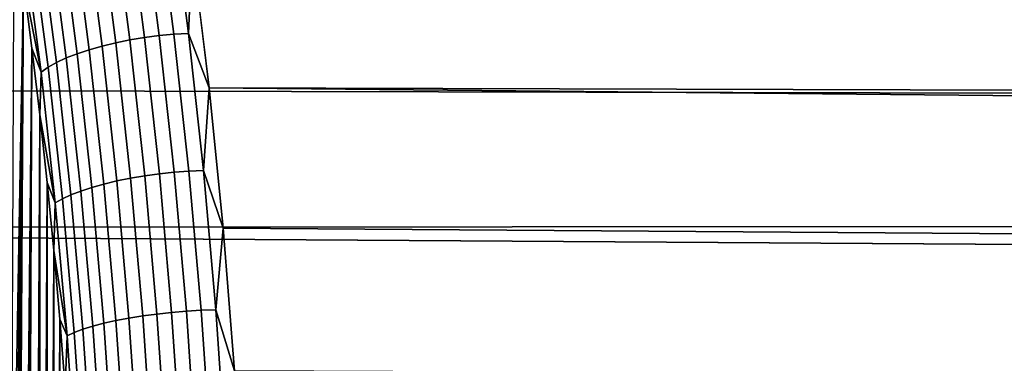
# Model space of a CAD drawing. Header units: metres. Extents: x -22 to 239, y -22 to 22.
# Tile 143 of 256: x 115.11 to 121.06, y 3.12 to 5.2. Entities that reach past the tile are written whole.
import ezdxf

# ---------------------------------------------------------------- set-up
doc = ezdxf.new("R2010")
doc.units = ezdxf.units.M
doc.layers.add('solid_10_151_033_XXX', color=7, linetype='CONTINUOUS')

msp = doc.modelspace()

# ---------------------------------------------------------------- linework, layer by layer
at = {"layer": 'solid_10_151_033_XXX'}
for points in [[(116.034889, 6.438756, 157.703644), (200.804764, 5.760885, 188.248444), (200.710114, 5.154309, 187.9711), (116.152733, 5.623461, 157.379883)], [(115.77655, 5.078763, 157.168091), (115.671349, 5.884595, 157.457138), (115.758926, 5.90123, 157.446289), (115.864426, 5.093121, 157.156418)], [(115.864426, 5.093121, 157.156418), (115.758926, 5.90123, 157.446289), (115.84774, 5.914391, 157.444794), (115.953484, 5.104478, 157.154282)], [(115.953484, 5.104478, 157.154282), (115.84774, 5.914391, 157.444794), (115.936691, 5.92391, 157.452713), (116.042595, 5.112694, 157.161728)], [(116.042595, 5.112694, 157.161728), (115.936691, 5.92391, 157.452713), (116.024635, 5.929668, 157.46994), (116.130646, 5.117664, 157.178665)], [(116.130646, 5.117664, 157.178665), (116.024635, 5.929668, 157.46994), (116.152733, 5.623461, 157.379883)], [(115.53093, 5.019681, 157.258377), (115.426949, 5.816138, 157.544067), (115.504311, 5.841779, 157.506348), (115.608749, 5.041811, 157.219406)], [(115.608749, 5.041811, 157.219406), (115.504311, 5.841779, 157.506348), (115.586113, 5.864695, 157.477249), (115.690964, 5.061588, 157.189178)], [(115.690964, 5.061588, 157.189178), (115.586113, 5.864695, 157.477249), (115.671349, 5.884595, 157.457138), (115.77655, 5.078763, 157.168091)], [(115.063683, 2.293744, 158.03299), (115.077126, 5.824073, 157.996033), (115.13311, 5.429069, 157.842239), (115.078491, 2.245205, 157.992279)], [(115.392365, 4.969504, 157.36055), (115.289421, 5.758, 157.643372), (115.355019, 5.788094, 157.589935), (115.458504, 4.995477, 157.305634)], [(115.458504, 4.995477, 157.305634), (115.355019, 5.788094, 157.589935), (115.426949, 5.816138, 157.544067), (115.53093, 5.019681, 157.258377)], [(115.282227, 4.913579, 157.49054), (115.180443, 5.693202, 157.770187), (115.230988, 5.726236, 157.70372), (115.333359, 4.94209, 157.42244)], [(115.333359, 4.94209, 157.42244), (115.230988, 5.726236, 157.70372), (115.289421, 5.758, 157.643372), (115.392365, 4.969504, 157.36055)], [(115.239609, 4.884332, 157.56398), (115.13311, 5.429069, 157.842239), (115.138435, 5.659314, 157.841965)], [(115.239609, 4.884332, 157.56398), (115.138435, 5.659314, 157.841965), (115.180443, 5.693202, 157.770187), (115.282227, 4.913579, 157.49054)], [(106.272514, 5.623467, 184.525558), (106.170769, 4.789724, 184.805099), (190.508652, 4.60146, 215.565262), (190.732132, 5.208739, 215.430954)], [(116.130646, 5.117664, 157.178665), (116.152733, 5.623461, 157.379883), (116.254471, 4.789724, 157.100357)], [(116.152733, 5.623461, 157.379883), (200.710114, 5.154309, 187.9711), (200.626297, 4.54769, 187.727814), (116.254471, 4.789724, 157.100357)], [(115.091042, 2.191492, 157.957825), (115.078491, 2.245205, 157.992279), (115.13311, 5.429069, 157.842239)], [(115.101082, 2.133641, 157.930222), (115.091042, 2.191492, 157.957825), (115.13311, 5.429069, 157.842239)], [(115.108536, 2.072157, 157.909744), (115.101082, 2.133641, 157.930222), (115.13311, 5.429069, 157.842239)], [(115.113197, 2.008567, 157.896927), (115.108536, 2.072157, 157.909744), (115.13311, 5.429069, 157.842239)], [(115.113197, 2.008567, 157.896927), (115.13311, 5.429069, 157.842239), (115.185158, 5.029309, 157.699234), (115.145462, 1.207909, 157.808289)], [(115.239609, 4.884332, 157.56398), (115.185158, 5.029309, 157.699234), (115.13311, 5.429069, 157.842239)], [(116.132782, 4.285392, 156.913956), (116.042595, 5.112694, 157.161728), (116.130646, 5.117664, 157.178665), (116.220924, 4.289558, 156.930649)], [(116.220924, 4.289558, 156.930649), (116.130646, 5.117664, 157.178665), (116.254471, 4.789724, 157.100357)], [(115.697685, 4.225978, 156.975052), (115.608749, 5.041811, 157.219406), (115.690964, 5.061588, 157.189178), (115.780251, 4.242556, 156.943878)], [(115.780251, 4.242556, 156.943878), (115.690964, 5.061588, 157.189178), (115.77655, 5.078763, 157.168091), (115.866142, 4.256952, 156.921951)], [(115.866142, 4.256952, 156.921951), (115.77655, 5.078763, 157.168091), (115.864426, 5.093121, 157.156418), (115.954269, 4.268986, 156.909576)], [(115.954269, 4.268986, 156.909576), (115.864426, 5.093121, 157.156418), (115.953484, 5.104478, 157.154282), (116.043526, 4.278506, 156.906906)], [(116.043526, 4.278506, 156.906906), (115.953484, 5.104478, 157.154282), (116.042595, 5.112694, 157.161728), (116.132782, 4.285392, 156.913956)], [(115.161621, 0.40312, 157.763885), (115.145462, 1.207909, 157.808289), (115.185158, 5.029309, 157.699234)], [(115.161621, -0.40312, 157.763885), (115.185158, 5.029309, 157.699234), (115.233208, 4.625257, 157.567215), (115.185165, -5.029214, 157.699203)], [(115.161621, -0.40312, 157.763885), (115.161621, 0.40312, 157.763885), (115.185158, 5.029309, 157.699234)], [(115.239609, 4.884332, 157.56398), (115.233208, 4.625257, 157.567215), (115.185158, 5.029309, 157.699234)], [(115.480026, 4.165372, 157.119705), (115.392365, 4.969504, 157.36055), (115.458504, 4.995477, 157.305634), (115.546616, 4.187142, 157.063522)], [(115.546616, 4.187142, 157.063522), (115.458504, 4.995477, 157.305634), (115.53093, 5.019681, 157.258377), (115.619476, 4.207429, 157.015106)], [(115.619476, 4.207429, 157.015106), (115.53093, 5.019681, 157.258377), (115.608749, 5.041811, 157.219406), (115.697685, 4.225978, 156.975052)], [(115.368896, 4.118497, 157.252411), (115.282227, 4.913579, 157.49054), (115.333359, 4.94209, 157.42244), (115.420532, 4.142394, 157.182922)], [(115.420532, 4.142394, 157.182922), (115.333359, 4.94209, 157.42244), (115.392365, 4.969504, 157.36055), (115.480026, 4.165372, 157.119705)], [(115.325768, 4.093982, 157.327255), (115.233208, 4.625257, 157.567215), (115.239609, 4.884332, 157.56398)], [(115.325768, 4.093982, 157.327255), (115.239609, 4.884332, 157.56398), (115.282227, 4.913579, 157.49054), (115.368896, 4.118497, 157.252411)], [(106.170769, 4.789724, 184.805099), (106.085472, 3.94032, 185.039459), (190.314774, 3.994674, 215.681107), (190.508652, 4.60146, 215.565262)], [(116.220924, 4.289558, 156.930649), (116.254471, 4.789724, 157.100357), (116.339775, 3.940318, 156.865982)], [(116.254471, 4.789724, 157.100357), (200.553253, 3.941481, 187.517502), (200.490921, 3.335457, 187.33905), (116.339775, 3.940318, 156.865982)], [(116.254471, 4.789724, 157.100357), (200.626297, 4.54769, 187.727814), (200.553253, 3.941481, 187.517502)], [(115.233208, 4.625257, 157.567215), (115.233215, -4.625154, 157.567184), (115.185165, -5.029214, 157.699203)], [(115.233208, 4.625257, 157.567215), (115.277222, 4.217257, 157.446289), (115.233215, -4.625154, 157.567184)], [(115.325768, 4.093982, 157.327255), (115.277222, 4.217257, 157.446289), (115.233208, 4.625257, 157.567215)], [(116.117584, 3.439072, 156.70343), (116.043526, 4.278506, 156.906906), (116.132782, 4.285392, 156.913956), (116.206963, 3.444607, 156.710144)], [(116.206963, 3.444607, 156.710144), (116.132782, 4.285392, 156.913956), (116.220924, 4.289558, 156.930649), (116.295174, 3.447955, 156.726639)], [(116.295174, 3.447955, 156.726639), (116.220924, 4.289558, 156.930649), (116.339775, 3.940318, 156.865982)], [(115.692307, 3.38194, 156.815018), (115.619476, 4.207429, 157.015106), (115.697685, 4.225978, 156.975052), (115.770836, 3.39685, 156.774078)], [(115.770836, 3.39685, 156.774078), (115.697685, 4.225978, 156.975052), (115.780251, 4.242556, 156.943878), (115.853683, 3.410175, 156.742111)], [(115.853683, 3.410175, 156.742111), (115.780251, 4.242556, 156.943878), (115.866142, 4.256952, 156.921951), (115.939827, 3.421746, 156.719498)], [(115.939827, 3.421746, 156.719498), (115.866142, 4.256952, 156.921951), (115.954269, 4.268986, 156.909576), (116.02816, 3.431419, 156.706558)], [(116.02816, 3.431419, 156.706558), (115.954269, 4.268986, 156.909576), (116.043526, 4.278506, 156.906906), (116.117584, 3.439072, 156.70343)], [(115.277222, 4.217257, 157.446289), (115.277229, -4.217156, 157.446259), (115.233215, -4.625154, 157.567184)], [(115.277222, 4.217257, 157.446289), (115.317154, 3.805688, 157.336578), (115.277229, -4.217156, 157.446259)], [(115.325768, 4.093982, 157.327255), (115.317154, 3.805688, 157.336578), (115.277222, 4.217257, 157.446289)], [(115.492241, 3.329664, 156.985931), (115.420532, 4.142394, 157.182922), (115.480026, 4.165372, 157.119705), (115.552124, 3.348134, 156.9216)], [(115.552124, 3.348134, 156.9216), (115.480026, 4.165372, 157.119705), (115.546616, 4.187142, 157.063522), (115.619095, 3.365633, 156.864395)], [(115.619095, 3.365633, 156.864395), (115.546616, 4.187142, 157.063522), (115.619476, 4.207429, 157.015106), (115.692307, 3.38194, 156.815018)], [(115.396637, 3.290751, 157.132553), (115.325768, 4.093982, 157.327255), (115.368896, 4.118497, 157.252411), (115.440186, 3.310456, 157.056534)], [(115.440186, 3.310456, 157.056534), (115.368896, 4.118497, 157.252411), (115.420532, 4.142394, 157.182922), (115.492241, 3.329664, 156.985931)], [(115.396637, 3.290751, 157.132553), (115.317154, 3.805688, 157.336578), (115.325768, 4.093982, 157.327255)], [(106.085472, 3.94032, 185.039459), (190.149704, 3.388188, 215.779327), (190.314774, 3.994674, 215.681107)], [(106.085472, 3.94032, 185.039459), (106.016891, 3.078109, 185.227859), (190.012772, 2.781909, 215.86055), (190.149704, 3.388188, 215.779327)], [(116.295174, 3.447955, 156.726639), (116.339775, 3.940318, 156.865982), (116.408348, 3.078105, 156.677582)], [(116.339775, 3.940318, 156.865982), (200.490921, 3.335457, 187.33905), (200.439178, 2.729734, 187.191589), (116.408348, 3.078105, 156.677582)], [(115.317154, 3.805688, 157.336578), (115.317162, -3.805596, 157.336548), (115.277229, -4.217156, 157.446259)], [(115.317154, 3.805688, 157.336578), (115.352966, 3.391014, 157.23819), (115.317162, -3.805596, 157.336548)], [(115.396637, 3.290751, 157.132553), (115.352966, 3.391014, 157.23819), (115.317154, 3.805688, 157.336578)], [(115.352966, 3.391014, 157.23819), (115.352974, -3.390929, 157.238159), (115.317162, -3.805596, 157.336548)], [(115.352966, 3.391014, 157.23819), (115.384628, 2.973504, 157.151184), (115.352974, -3.390929, 157.238159)], [(115.396637, 3.290751, 157.132553), (115.384628, 2.973504, 157.151184), (115.352966, 3.391014, 157.23819)], [(115.749191, 2.54581, 156.658722), (115.692307, 3.38194, 156.815018), (115.770836, 3.39685, 156.774078), (115.827965, 2.557034, 156.617096)], [(115.827965, 2.557034, 156.617096), (115.770836, 3.39685, 156.774078), (115.853683, 3.410175, 156.742111), (115.911049, 2.567064, 156.584518)], [(115.911049, 2.567064, 156.584518), (115.853683, 3.410175, 156.742111), (115.939827, 3.421746, 156.719498), (115.997375, 2.575775, 156.561371)], [(115.997375, 2.575775, 156.561371), (115.939827, 3.421746, 156.719498), (116.02816, 3.431419, 156.706558), (116.085876, 2.583056, 156.547989)], [(116.085876, 2.583056, 156.547989), (116.02816, 3.431419, 156.706558), (116.117584, 3.439072, 156.70343), (116.175423, 2.588817, 156.544495)], [(116.175423, 2.588817, 156.544495), (116.117584, 3.439072, 156.70343), (116.206963, 3.444607, 156.710144), (116.2649, 2.592983, 156.550964)], [(116.2649, 2.592983, 156.550964), (116.206963, 3.444607, 156.710144), (116.295174, 3.447955, 156.726639), (116.353165, 2.595504, 156.567307)], [(116.353165, 2.595504, 156.567307), (116.295174, 3.447955, 156.726639), (116.408348, 3.078105, 156.677582)], [(115.495872, 2.491999, 156.903549), (115.440186, 3.310456, 157.056534), (115.492241, 3.329664, 156.985931), (115.548241, 2.506459, 156.832062)], [(115.548241, 2.506459, 156.832062), (115.492241, 3.329664, 156.985931), (115.552124, 3.348134, 156.9216), (115.608437, 2.520362, 156.766876)], [(115.608437, 2.520362, 156.766876), (115.552124, 3.348134, 156.9216), (115.619095, 3.365633, 156.864395), (115.675705, 2.533535, 156.708862)], [(115.675705, 2.533535, 156.708862), (115.619095, 3.365633, 156.864395), (115.692307, 3.38194, 156.815018), (115.749191, 2.54581, 156.658722)], [(115.451981, 2.477166, 156.980484), (115.384628, 2.973504, 157.151184), (115.396637, 3.290751, 157.132553)], [(115.451981, 2.477166, 156.980484), (115.396637, 3.290751, 157.132553), (115.440186, 3.310456, 157.056534), (115.495872, 2.491999, 156.903549)]]:
    msp.add_3dface(points, dxfattribs=at)

doc.saveas('drawing.dxf')
